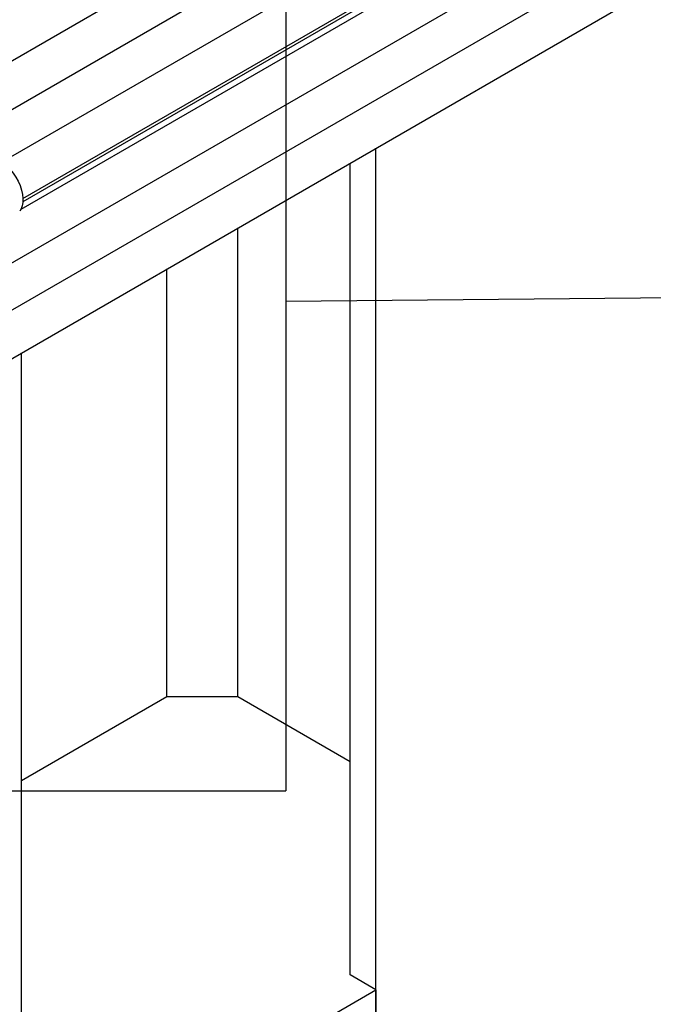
# Model space of a CAD drawing. Header units: millimetres. Extents: x 0 to 25230, y 0 to 17820.
# Tile 100 of 244: x 10990 to 11294, y 11866 to 12337. Entities that reach past the tile are written whole.
import ezdxf

# ---------------------------------------------------------------- set-up
doc = ezdxf.new("R2010")
doc.units = ezdxf.units.MM
doc.linetypes.add('SLD-Sólida', pattern=[0])
doc.layers.add('ATENÇÃO', color=1, linetype='SLD-Sólida')
doc.layers.add('REFERÊNCIAS', color=9, linetype='SLD-Sólida')
doc.styles.get("Standard").update_dxf_attribs({"font": 'CALIBRI.TTF'})
doc.dimstyles.new('SLDDIMSTYLE0', dxfattribs={"dimtxt": 0.18, "dimasz": 52.5, "dimexe": 0, "dimexo": 0.0625, "dimgap": 0, "dimtad": 0, "dimtih": 1, "dimtoh": 1, "dimdec": 0, "dimrnd": 1e-09, "dimzin": 0, "dimdsep": 46, "dimtxsty": 'Standard', "dimblk1": 'NONE', "dimblk2": 'NONE', "dimsah": 1, "dimcen": 0.09, "dimadec": 0, "dimazin": 0, "dimtfac": 52.5, "dimtdec": 0, "dimtofl": 0, "dimtmove": 0, "dimatfit": 3, "dimldrblk": 'NONE', "dimfxl": 0, "dimfrac": 2, "dimtolj": 1, "dimtzin": 0, "dimarcsym": 0})

# ---------------------------------------------------------------- blocks, each defined once
blk = doc.blocks.new('_None')

msp = doc.modelspace()

# ---------------------------------------------------------------- linework, layer by layer
at = {"color": 7, "linetype": 'SLD-Sólida', "lineweight": 25, "ltscale": 30}
for p, q in [((11560.31, 12648.26), (10942.23, 12291.45)), ((11639.51, 12648.26), (10981.83, 12268.59)), ((10952.23, 12274.13), (11570.31, 12630.93)), ((10991.83, 12251.27), (11649.51, 12630.93)), ((11636.25, 12572.89), (10941.94, 12172.07)), ((10952.96, 12155.34), (11646.25, 12555.57)), ((11505.44, 12543.09), (10990.89, 12246.05)), ((10952.96, 12201.05), (11515.44, 12525.77))]:
    msp.add_line(p, q, dxfattribs=at)
at = {"color": 7, "linetype": 'SLD-Sólida', "lineweight": 25, "ltscale": 30, "flags": 128}
for points in [[(10975.72, 12270.34), (10976.38, 12270.39), (10977.88, 12270.26), (10979.46, 12269.8), (10981.07, 12269.04), (10982.69, 12267.99), (10984.28, 12266.68), (10985.8, 12265.13), (10987.21, 12263.39), (10988.47, 12261.48), (10989.57, 12259.47), (10990.48, 12257.39), (10991.17, 12255.29), (10991.62, 12253.23), (10991.83, 12251.25), (10991.8, 12249.39), (10991.51, 12247.71)], [(10991.51, 12247.71), (10990.99, 12246.24), (10990.31, 12245.11)]]:
    msp.add_lwpolyline(points, dxfattribs=at)
at = {"layer": 'ATENÇÃO', "ltscale": 30}
for p in [(11117.63, 12433.94), (10727.6, 11967.65)]:
    msp.add_line(p, (11117.63, 11967.65), dxfattribs=at)
at = {"layer": 'REFERÊNCIAS', "linetype": 'SLD-Sólida', "lineweight": 25, "ltscale": 30}
for p, q in [((11344.69, 12453.4), (10991.82, 12249.69)), ((11160.85, 11389.47), (11160.85, 12275.35)), ((11148.47, 11879.59), (11148.47, 12268.2)), ((11094.73, 12012.67), (11094.73, 12237.18)), ((11060.79, 12012.67), (11060.79, 12217.59)), ((10991.14, 11291.5), (10991.14, 12177.38)), ((11060.79, 12012.67), (10991.14, 11972.46)), ((11094.73, 12012.67), (11060.79, 12012.67)), ((11148.47, 11981.64), (11094.73, 12012.67)), ((11160.85, 11872.45), (11148.47, 11879.59)), ((10991.14, 11774.48), (11160.85, 11872.45)), ((11160.85, 11872.45), (11160.85, 11798.96))]:
    msp.add_line(p, q, dxfattribs=at)

# ---------------------------------------------------------------- leaders
at = {"layer": 'ATENÇÃO', "ltscale": 30, "has_arrowhead": 0}
msp.add_leader([(11117.63, 12202.13), (11593.42, 12206.7), (11783.92, 12206.7)], dimstyle='SLDDIMSTYLE0', dxfattribs=at)

doc.saveas('drawing.dxf')
